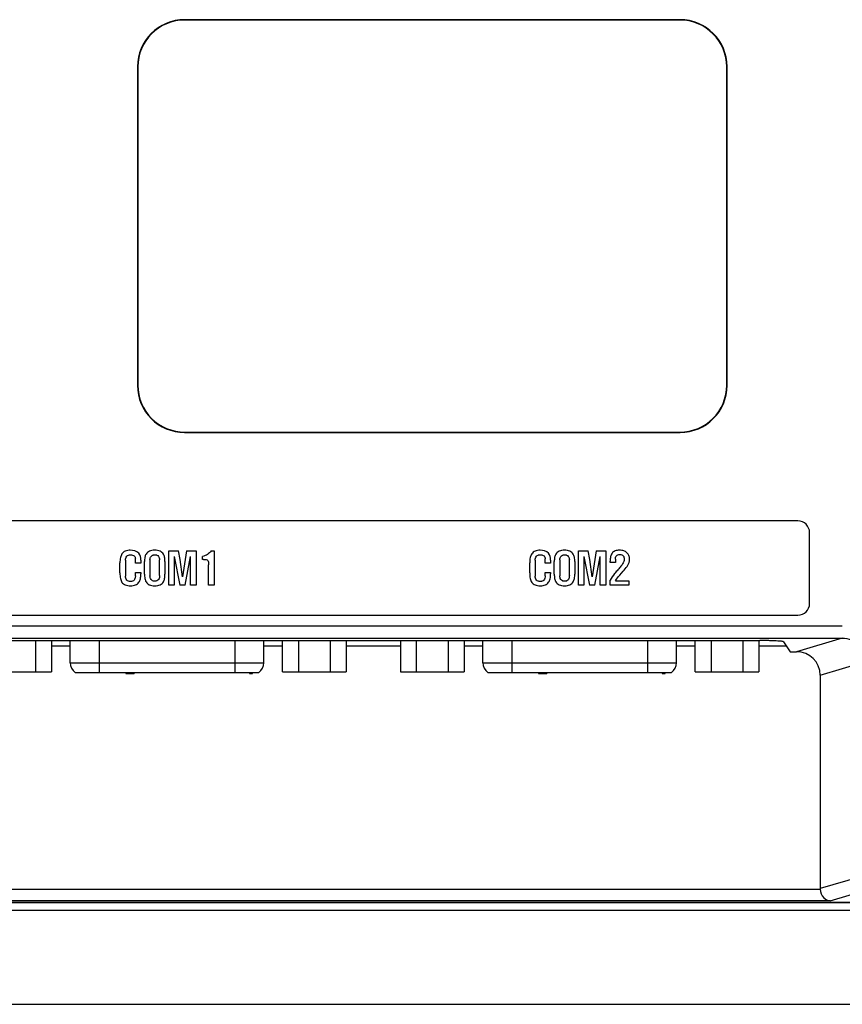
# Model space of a CAD drawing. Header units: inches. Extents: x 0 to 46.8, y 0 to 33.1.
# Tile 14 of 19: x 34.6 to 37.3, y 16.1 to 19.4. Entities that reach past the tile are written whole.
import ezdxf

# ---------------------------------------------------------------- set-up
doc = ezdxf.new("R2010")
doc.units = ezdxf.units.IN
doc.header["$LTSCALE"] = 2.572441
doc.header["$MEASUREMENT"] = 0
doc.layers.add('3D-TOPRW0701WD-SHAPE', color=7, linetype='CONTINUOUS')

msp = doc.modelspace()

# ---------------------------------------------------------------- linework, layer by layer
at = {"layer": '3D-TOPRW0701WD-SHAPE', "color": 7, "linetype": 'CONTINUOUS'}
for p, q in [((35.150365, 19.376465), (35.149332, 19.377498)), ((36.804074, 19.377498), (35.149332, 19.377498)), ((36.80304, 19.376465), (35.150365, 19.376465)), ((36.80304, 19.376465), (36.804074, 19.377498)), ((34.992451, 19.220617), (34.992451, 18.156427)), ((34.993484, 19.219584), (34.993484, 18.15746)), ((36.959921, 19.219584), (36.960955, 19.220617)), ((36.959921, 18.15746), (36.959921, 19.219584)), ((36.960955, 18.156427), (36.960955, 19.220617)), ((36.959921, 18.15746), (36.960955, 18.156427)), ((35.149332, 17.999546), (36.804074, 17.999546)), ((35.150365, 18.000579), (36.80304, 18.000579)), ((36.80304, 18.000579), (36.804074, 17.999546)), ((37.197325, 17.70427), (34.36238, 17.70427)), ((37.236545, 17.42853), (37.236545, 17.66505)), ((35.096451, 17.603878), (35.12922, 17.603878)), ((35.096451, 17.489674), (35.096451, 17.603878)), ((35.134266, 17.574852), (35.12922, 17.603878)), ((35.155614, 17.603878), (35.14216, 17.517533)), ((35.155614, 17.603878), (35.187895, 17.603878)), ((35.187895, 17.603878), (35.187895, 17.489674)), ((35.238568, 17.603878), (35.247954, 17.603878)), ((35.247954, 17.603878), (35.247954, 17.489674)), ((36.464692, 17.603878), (36.497462, 17.603878)), ((36.464692, 17.489674), (36.464692, 17.603878)), ((36.502426, 17.574852), (36.497462, 17.603878)), ((36.523802, 17.603878), (36.510509, 17.517533)), ((36.523802, 17.603878), (36.556164, 17.603878)), ((36.556164, 17.603878), (36.556164, 17.489674)), ((34.933745, 17.530229), (34.933745, 17.56354)), ((34.952028, 17.572926), (34.952028, 17.520002)), ((34.985258, 17.562727), (34.985258, 17.577294)), ((35.003623, 17.562727), (34.985258, 17.562727)), ((35.003623, 17.573387), (35.003623, 17.562727)), ((35.015749, 17.52654), (35.015749, 17.568559)), ((35.034059, 17.5745), (35.034059, 17.521223)), ((35.065961, 17.521738), (35.065961, 17.5745)), ((35.084135, 17.568559), (35.084135, 17.52654)), ((35.11468, 17.585269), (35.133289, 17.489674)), ((35.11468, 17.585269), (35.11468, 17.489674)), ((35.14216, 17.517533), (35.134266, 17.574852)), ((35.151356, 17.489674), (35.169476, 17.585269)), ((35.169476, 17.489674), (35.169476, 17.585269)), ((35.209651, 17.575476), (35.209651, 17.585622)), ((35.212282, 17.575476), (35.209651, 17.575476)), ((35.229047, 17.566579), (35.229345, 17.55741)), ((35.229345, 17.489674), (35.229345, 17.55741)), ((36.302068, 17.530229), (36.302068, 17.56354)), ((36.320487, 17.572926), (36.320487, 17.520002)), ((36.353608, 17.562727), (36.353608, 17.577294)), ((36.371946, 17.562727), (36.353608, 17.562727)), ((36.371946, 17.573387), (36.371946, 17.562727)), ((36.384017, 17.52654), (36.384017, 17.568559)), ((36.402274, 17.5745), (36.402274, 17.521223)), ((36.434338, 17.521738), (36.434338, 17.5745)), ((36.452458, 17.568559), (36.452458, 17.52654)), ((36.483084, 17.585269), (36.501531, 17.489674)), ((36.483084, 17.585269), (36.483084, 17.489674)), ((36.510509, 17.517533), (36.502426, 17.574852)), ((36.519597, 17.489674), (36.537745, 17.585269)), ((36.537745, 17.489674), (36.537745, 17.585269)), ((36.570378, 17.565059), (36.570378, 17.569373)), ((36.58839, 17.565059), (36.570378, 17.565059)), ((36.58839, 17.57591), (36.58839, 17.565059)), ((34.985258, 17.531585), (35.003623, 17.531585)), ((34.985258, 17.521033), (34.985258, 17.531585)), ((35.003623, 17.531585), (35.003623, 17.526919)), ((36.353608, 17.531585), (36.371946, 17.531585)), ((36.353608, 17.521033), (36.353608, 17.531585)), ((36.371946, 17.531585), (36.371946, 17.526919)), ((36.602442, 17.522389), (36.614215, 17.53598)), ((35.11468, 17.489674), (35.096451, 17.489674)), ((35.151356, 17.489674), (35.133289, 17.489674)), ((35.187895, 17.489674), (35.169476, 17.489674)), ((35.247954, 17.489674), (35.229345, 17.489674)), ((36.483084, 17.489674), (36.464692, 17.489674)), ((36.519597, 17.489674), (36.501531, 17.489674)), ((36.556164, 17.489674), (36.537745, 17.489674)), ((36.570378, 17.489674), (36.570378, 17.506059)), ((36.63315, 17.489674), (36.570378, 17.489674)), ((36.588526, 17.504431), (36.63315, 17.504431)), ((36.63315, 17.504431), (36.63315, 17.489674)), ((34.36238, 17.389309), (37.197325, 17.389309)), ((37.345838, 17.352213), (32.838441, 17.352212)), ((32.838441, 17.312897), (37.345838, 17.312897)), ((34.488977, 17.304535), (37.070722, 17.304535)), ((34.652249, 17.304535), (34.652249, 17.200333)), ((34.705552, 17.304535), (34.705552, 17.200333)), ((34.768041, 17.22986), (34.768041, 17.304535)), ((34.864481, 17.304535), (34.864498, 17.198364)), ((35.31727, 17.304535), (35.317254, 17.198364)), ((35.413711, 17.22986), (35.413711, 17.304535)), ((35.4762, 17.200333), (35.4762, 17.304535)), ((35.529503, 17.304535), (35.529503, 17.200333)), ((35.636108, 17.304535), (35.636108, 17.200333)), ((35.68941, 17.304535), (35.68941, 17.200333)), ((35.870294, 17.304535), (35.870294, 17.200333)), ((35.923597, 17.200333), (35.923597, 17.304535)), ((36.030202, 17.304535), (36.030202, 17.200333)), ((36.083505, 17.304535), (36.083505, 17.200333)), ((36.145994, 17.22986), (36.145994, 17.304535)), ((36.242434, 17.304535), (36.242451, 17.198364)), ((36.695222, 17.304535), (36.695207, 17.198364)), ((36.791663, 17.22986), (36.791663, 17.304535)), ((36.854153, 17.200333), (36.854153, 17.304535)), ((36.907455, 17.304535), (36.907455, 17.200333)), ((37.01406, 17.304535), (37.01406, 17.200333)), ((37.067363, 17.304535), (37.067363, 17.200333)), ((37.149398, 17.300552), (37.171491, 17.267396)), ((37.345838, 17.312897), (37.19275, 17.267396)), ((34.705552, 17.287081), (34.768041, 17.287081)), ((35.413711, 17.287081), (35.4762, 17.287081)), ((35.68941, 17.287081), (35.870294, 17.287081)), ((36.083505, 17.287081), (36.145994, 17.287081)), ((36.791663, 17.287081), (36.854153, 17.287081)), ((37.067363, 17.287081), (37.158374, 17.287081)), ((37.171491, 17.267396), (37.19275, 17.267396)), ((34.768041, 17.22986), (35.413711, 17.22986)), ((36.145994, 17.22986), (36.791663, 17.22986)), ((37.271978, 17.189264), (37.425908, 17.235015)), ((34.492342, 17.200333), (34.705552, 17.200333)), ((34.78379, 17.198364), (35.397962, 17.198364)), ((34.953081, 17.198364), (34.953081, 17.194427)), ((34.953081, 17.194427), (34.981132, 17.194427)), ((34.954639, 17.198364), (34.954639, 17.194427)), ((34.956977, 17.198364), (34.956977, 17.194427)), ((34.960873, 17.198364), (34.960873, 17.194427)), ((34.964769, 17.198364), (34.964769, 17.194427)), ((34.968665, 17.198364), (34.968665, 17.194427)), ((34.972561, 17.198364), (34.972561, 17.194427)), ((34.976457, 17.198364), (34.976457, 17.194427)), ((34.978794, 17.198364), (34.978794, 17.194427)), ((34.980353, 17.198364), (34.980353, 17.194427)), ((34.981132, 17.198364), (34.981132, 17.194427)), ((35.366467, 17.198364), (35.366467, 17.194427)), ((35.366467, 17.194427), (35.375817, 17.194427)), ((35.371142, 17.198364), (35.371142, 17.194427)), ((35.375817, 17.194427), (35.375817, 17.198364)), ((35.4762, 17.200333), (35.68941, 17.200333)), ((35.870294, 17.200333), (36.083505, 17.200333)), ((36.161742, 17.198364), (36.775915, 17.198364)), ((36.331033, 17.198364), (36.331033, 17.194427)), ((36.331033, 17.194427), (36.359085, 17.194427)), ((36.332592, 17.198364), (36.332592, 17.194427)), ((36.334929, 17.198364), (36.334929, 17.194427)), ((36.338825, 17.198364), (36.338825, 17.194427)), ((36.342721, 17.198364), (36.342721, 17.194427)), ((36.346617, 17.198364), (36.346617, 17.194427)), ((36.350513, 17.198364), (36.350513, 17.194427)), ((36.354409, 17.198364), (36.354409, 17.194427)), ((36.356747, 17.198364), (36.356747, 17.194427)), ((36.358305, 17.198364), (36.358305, 17.194427)), ((36.359085, 17.198364), (36.359085, 17.194427)), ((36.744419, 17.198364), (36.744419, 17.194427)), ((36.744419, 17.194427), (36.75377, 17.194427)), ((36.749094, 17.198364), (36.749094, 17.194427)), ((36.75377, 17.194427), (36.75377, 17.198364)), ((36.854153, 17.200333), (37.067363, 17.200333)), ((37.271978, 17.189264), (37.271978, 16.476311)), ((37.406172, 16.516196), (37.271978, 16.476311)), ((34.287689, 16.474606), (37.272016, 16.474606)), ((37.305014, 16.435289), (37.444944, 16.476879)), ((34.071788, 16.431055), (37.477399, 16.431055)), ((34.083153, 16.429611), (37.466034, 16.429611)), ((37.305014, 16.435289), (34.254691, 16.435289)), ((39.719081, 16.402994), (32.234323, 16.402994)), ((31.86245, 16.090097), (40.090955, 16.090097))]:
    msp.add_line(p, q, dxfattribs=at)
for centre, start, end in [((34.807411, 17.22986), 180, 233.130103), ((35.374341, 17.22986), 306.869898, 0), ((36.185364, 17.22986), 180, 233.130103), ((36.752293, 17.22986), 306.869898, 0)]:
    msp.add_arc(centre, 0.03937, start, end, dxfattribs=at)
for centre, major_axis, ratio, start_param, end_param in [((35.150533, 19.219416), (0.112205, -0.112205), 0.99243251, 2.35999259, 3.92319272), ((35.151566, 19.218383), (-0.112205, 0.112205), 0.99243251, -0.78160007, 0.78160007), ((36.80184, 19.218383), (0.112205, 0.112205), 0.99243251, -0.78160007, 0.78160007), ((36.802873, 19.219416), (0.112205, 0.112205), 0.99243251, -0.78160007, 0.78160007), ((35.150533, 18.157627), (0.112205, 0.112205), 0.99243251, -3.92319272, -2.35999259), ((35.151566, 18.158661), (-0.112205, -0.112205), 0.99243251, -0.78160007, 0.78160007), ((36.80184, 18.158661), (0.112205, -0.112205), 0.99243251, -0.78160007, 0.78160007), ((36.802873, 18.157627), (0.112205, -0.112205), 0.99243251, -0.78160007, 0.78160007), ((37.197025, 17.664749), (0.028051, 0.028051), 0.99243251, -0.78160007, 0.78160007), ((37.197025, 17.42883), (0.028051, -0.028051), 0.99243251, -0.78160007, 0.78160007), ((37.192024, 17.188548), (0.076743, 0.02281), 0.98349872, -0.28439131, 1.27731684), ((37.311956, 16.476669), (0.038372, 0.011405), 0.98349872, 2.85720133, 2.90047305)]:
    msp.add_ellipse(centre, major_axis=major_axis, ratio=ratio, start_param=start_param, end_param=end_param, dxfattribs=at)
for points, knots in [([(34.96825, 17.606211), (34.962578, 17.606211), (34.951789, 17.604953), (34.939442, 17.594958), (34.934405, 17.580055), (34.933745, 17.569529), (34.933745, 17.56354)], [0, 0, 0, 0, 0.27052547, 0.49860223, 0.71435191, 1, 1, 1, 1]), ([(34.952028, 17.572926), (34.952028, 17.577653), (34.954467, 17.587834), (34.964495, 17.591155), (34.968901, 17.591155)], [0, 0, 0, 0, 0.51754872, 1, 1, 1, 1]), ([(35.003623, 17.573387), (35.003623, 17.581395), (34.999164, 17.601518), (34.978185, 17.606211), (34.96825, 17.606211)], [0, 0, 0, 0, 0.44627213, 1, 1, 1, 1]), ([(34.968901, 17.591155), (34.973345, 17.591155), (34.982316, 17.589282), (34.985258, 17.580734), (34.985258, 17.577294)], [0, 0, 0, 0, 0.56359425, 1, 1, 1, 1]), ([(35.021006, 17.593375), (35.020944, 17.593277), (35.018904, 17.590041), (35.016204, 17.581748), (35.015677, 17.573289), (35.015749, 17.568559)], [0, 0, 0, 0, 0.01346195, 0.44597677, 1, 1, 1, 1]), ([(35.07899, 17.593111), (35.077681, 17.595238), (35.074318, 17.599125), (35.067577, 17.603348), (35.059253, 17.605772), (35.049932, 17.606449), (35.04058, 17.605759), (35.029939, 17.602788), (35.023643, 17.597488), (35.021006, 17.593375)], [0, 0, 0, 0, 0.11319793, 0.22893652, 0.35617404, 0.50241804, 0.65099294, 0.77947439, 1, 1, 1, 1]), ([(35.034059, 17.5745), (35.034059, 17.578348), (35.035981, 17.58472), (35.041828, 17.589446), (35.04633, 17.590794), (35.049992, 17.591092), (35.053613, 17.59081), (35.058, 17.589555), (35.062253, 17.586185), (35.065464, 17.580716), (35.065961, 17.576603), (35.065961, 17.5745)], [0, 0, 0, 0, 0.22560932, 0.35599721, 0.42402709, 0.49846605, 0.57025047, 0.63594313, 0.76340843, 0.87668655, 1, 1, 1, 1]), ([(35.084135, 17.568559), (35.084135, 17.573272), (35.083579, 17.581718), (35.080943, 17.589939), (35.07899, 17.593111)], [0, 0, 0, 0, 0.55879378, 1, 1, 1, 1]), ([(35.238568, 17.603878), (35.235198, 17.599466), (35.226756, 17.591118), (35.215587, 17.586809), (35.209651, 17.585622)], [0, 0, 0, 0, 0.47839038, 1, 1, 1, 1]), ([(36.336518, 17.606211), (36.330842, 17.606211), (36.320052, 17.60495), (36.307673, 17.594974), (36.302709, 17.580041), (36.302068, 17.569528), (36.302068, 17.56354)], [0, 0, 0, 0, 0.27072811, 0.49896321, 0.71440639, 1, 1, 1, 1]), ([(36.320487, 17.572926), (36.320487, 17.577633), (36.322212, 17.585195), (36.329118, 17.589838), (36.333554, 17.590983), (36.337272, 17.591239), (36.340984, 17.591009), (36.345385, 17.590016), (36.351471, 17.586692), (36.353608, 17.580744), (36.353608, 17.577294)], [0, 0, 0, 0, 0.27339871, 0.3964847, 0.46366101, 0.53804278, 0.612101, 0.67883784, 0.79956523, 1, 1, 1, 1]), ([(36.371946, 17.573387), (36.371946, 17.581403), (36.36737, 17.601488), (36.346445, 17.606211), (36.336518, 17.606211)], [0, 0, 0, 0, 0.44673883, 1, 1, 1, 1]), ([(36.38916, 17.593195), (36.387178, 17.590013), (36.384538, 17.581777), (36.384017, 17.573291), (36.384017, 17.568559)], [0, 0, 0, 0, 0.44088518, 1, 1, 1, 1]), ([(36.44718, 17.593238), (36.44588, 17.595314), (36.442539, 17.599151), (36.435847, 17.603341), (36.427564, 17.605769), (36.418252, 17.60645), (36.408885, 17.605758), (36.39813, 17.60279), (36.391777, 17.597394), (36.38916, 17.593195)], [0, 0, 0, 0, 0.11088768, 0.22652069, 0.35320202, 0.4980104, 0.64772469, 0.77679981, 1, 1, 1, 1]), ([(36.402274, 17.5745), (36.402274, 17.578351), (36.404222, 17.584732), (36.410098, 17.589448), (36.414625, 17.590795), (36.418307, 17.591092), (36.421948, 17.590811), (36.426345, 17.58955), (36.432345, 17.584961), (36.434338, 17.578466), (36.434338, 17.5745)], [0, 0, 0, 0, 0.22612891, 0.35718836, 0.42568075, 0.50085538, 0.57291704, 0.6390618, 0.76714879, 1, 1, 1, 1]), ([(36.452458, 17.568559), (36.452458, 17.573273), (36.451877, 17.581712), (36.449205, 17.589976), (36.447213, 17.593186), (36.44718, 17.593238)], [0, 0, 0, 0, 0.55535437, 0.99278121, 1, 1, 1, 1]), ([(36.635618, 17.576263), (36.635615, 17.578409), (36.635283, 17.582556), (36.633096, 17.590248), (36.627098, 17.598691), (36.617812, 17.603979), (36.608893, 17.605912), (36.601376, 17.606381), (36.593841, 17.605864), (36.584968, 17.603529), (36.575955, 17.596898), (36.571148, 17.583881), (36.570378, 17.574593), (36.570378, 17.569373)], [0, 0, 0, 0, 0.06053957, 0.11662537, 0.22410936, 0.34307624, 0.40859277, 0.48049737, 0.5549793, 0.62063253, 0.73808912, 0.85272455, 1, 1, 1, 1]), ([(36.58839, 17.57591), (36.58839, 17.579959), (36.589147, 17.589338), (36.598511, 17.591752), (36.602442, 17.591752)], [0, 0, 0, 0, 0.50737925, 1, 1, 1, 1]), ([(36.602442, 17.591752), (36.60484, 17.591752), (36.609096, 17.591406), (36.614704, 17.588335), (36.617306, 17.582468), (36.617938, 17.575713), (36.616567, 17.567955), (36.613953, 17.56326), (36.61237, 17.560855)], [0, 0, 0, 0, 0.17347284, 0.30457842, 0.43894652, 0.61715987, 0.79173638, 1, 1, 1, 1]), ([(35.212282, 17.575476), (35.214942, 17.575476), (35.218244, 17.575407), (35.221508, 17.574966), (35.222129, 17.574852)], [0, 0, 0, 0, 0.80823465, 1, 1, 1, 1]), ([(35.222129, 17.574852), (35.223998, 17.574374), (35.228147, 17.572847), (35.228799, 17.568519), (35.229047, 17.566579)], [0, 0, 0, 0, 0.49656049, 1, 1, 1, 1]), ([(36.61237, 17.560855), (36.609877, 17.556891), (36.605385, 17.55147), (36.60079, 17.546195), (36.599241, 17.54447)], [0, 0, 0, 0, 0.66887818, 1, 1, 1, 1]), ([(36.614215, 17.53598), (36.618883, 17.541217), (36.624455, 17.547623), (36.629231, 17.554622), (36.629976, 17.555864)], [0, 0, 0, 0, 0.82897421, 1, 1, 1, 1]), ([(36.629976, 17.555864), (36.631821, 17.558904), (36.634705, 17.565532), (36.635624, 17.572696), (36.635618, 17.576263)], [0, 0, 0, 0, 0.49929416, 1, 1, 1, 1]), ([(34.933745, 17.530229), (34.933745, 17.523955), (34.934324, 17.513169), (34.938583, 17.500293), (34.945188, 17.493518), (34.951861, 17.489875), (34.960021, 17.487799), (34.968999, 17.487216), (34.977906, 17.487816), (34.988062, 17.490438), (34.997746, 17.498012), (35.00295, 17.511794), (35.003623, 17.521486), (35.003623, 17.526919)], [0, 0, 0, 0, 0.15103047, 0.2597991, 0.31589767, 0.37468658, 0.44061963, 0.51697892, 0.59049154, 0.6546596, 0.76774925, 0.86920884, 1, 1, 1, 1]), ([(35.015749, 17.52654), (35.015749, 17.521517), (35.016347, 17.512694), (35.01963, 17.501591), (35.025259, 17.494747), (35.029422, 17.49206), (35.031574, 17.491027)], [0, 0, 0, 0, 0.36631421, 0.6433508, 0.82649851, 1, 1, 1, 1]), ([(35.068198, 17.491017), (35.070346, 17.492056), (35.074507, 17.494766), (35.080232, 17.501594), (35.083543, 17.512729), (35.084088, 17.521551), (35.084135, 17.52654)], [0, 0, 0, 0, 0.17332151, 0.35719272, 0.63664816, 1, 1, 1, 1]), ([(36.302068, 17.530229), (36.302068, 17.523956), (36.302647, 17.513194), (36.307542, 17.497919), (36.317867, 17.490363), (36.328247, 17.487816), (36.33725, 17.487212), (36.346162, 17.487817), (36.356315, 17.490443), (36.366014, 17.498008), (36.371229, 17.511792), (36.371946, 17.521485), (36.371946, 17.526919)], [0, 0, 0, 0, 0.15116578, 0.25989608, 0.37339727, 0.43964851, 0.51642657, 0.58989329, 0.65408864, 0.76742361, 0.86904234, 1, 1, 1, 1]), ([(36.384017, 17.52654), (36.384017, 17.521518), (36.384531, 17.51293), (36.386982, 17.504527), (36.388718, 17.501412)], [0, 0, 0, 0, 0.58531428, 1, 1, 1, 1]), ([(36.388718, 17.501412), (36.388839, 17.501196), (36.391475, 17.496637), (36.398051, 17.490924), (36.408884, 17.487926), (36.418279, 17.48724), (36.427627, 17.487911), (36.435946, 17.490344), (36.442687, 17.494626), (36.448491, 17.501611), (36.451873, 17.512714), (36.452434, 17.52155), (36.452458, 17.52654)], [0, 0, 0, 0, 0.00787526, 0.16756011, 0.25850241, 0.36394424, 0.46682039, 0.55625831, 0.63767198, 0.7181129, 0.84075349, 1, 1, 1, 1]), ([(36.599241, 17.54447), (36.595485, 17.540132), (36.590859, 17.534648), (36.586376, 17.529049), (36.585488, 17.527923)], [0, 0, 0, 0, 0.80006668, 1, 1, 1, 1]), ([(34.981027, 17.506601), (34.979594, 17.505023), (34.975773, 17.502363), (34.968882, 17.501335), (34.961935, 17.502389), (34.95613, 17.506418), (34.952736, 17.5127), (34.952028, 17.517501), (34.952028, 17.520002)], [0, 0, 0, 0, 0.15485908, 0.32435844, 0.4952093, 0.65407829, 0.81825393, 1, 1, 1, 1]), ([(34.985258, 17.521033), (34.985258, 17.519577), (34.985016, 17.514541), (34.983305, 17.5094), (34.981027, 17.506601)], [0, 0, 0, 0, 0.28751114, 1, 1, 1, 1]), ([(35.031574, 17.491027), (35.031737, 17.490949), (35.034475, 17.489666), (35.040581, 17.487909), (35.049953, 17.487246), (35.0593, 17.487907), (35.065342, 17.489666), (35.068043, 17.490942), (35.068198, 17.491017)], [0, 0, 0, 0, 0.01442876, 0.24084238, 0.50255931, 0.76189134, 0.98627637, 1, 1, 1, 1]), ([(35.050037, 17.502342), (35.047559, 17.502342), (35.042508, 17.503286), (35.03731, 17.508365), (35.034562, 17.514599), (35.034059, 17.518966), (35.034059, 17.521223)], [0, 0, 0, 0, 0.26935619, 0.52961325, 0.75476506, 1, 1, 1, 1]), ([(35.065961, 17.521738), (35.065961, 17.517325), (35.064967, 17.507218), (35.054849, 17.502342), (35.050037, 17.502342)], [0, 0, 0, 0, 0.47835589, 1, 1, 1, 1]), ([(36.353608, 17.521033), (36.353608, 17.51827), (36.353035, 17.513129), (36.349824, 17.506425), (36.345102, 17.503079), (36.340823, 17.501873), (36.337246, 17.501596), (36.333631, 17.501876), (36.329189, 17.503101), (36.322314, 17.507807), (36.320487, 17.515338), (36.320487, 17.520002)], [0, 0, 0, 0, 0.14716757, 0.27196679, 0.3836759, 0.44276593, 0.50741156, 0.57374692, 0.63491295, 0.75157706, 1, 1, 1, 1]), ([(36.434338, 17.521738), (36.434338, 17.519308), (36.433903, 17.514838), (36.431571, 17.508294), (36.427226, 17.504162), (36.4224, 17.502575), (36.418421, 17.50222), (36.414486, 17.502574), (36.409777, 17.504202), (36.405583, 17.508397), (36.402803, 17.514591), (36.402274, 17.518965), (36.402274, 17.521223)], [0, 0, 0, 0, 0.12975592, 0.23776404, 0.36524399, 0.43193245, 0.50616768, 0.57713029, 0.64157094, 0.76860922, 0.87943974, 1, 1, 1, 1]), ([(37.149399, 17.30055), (37.149012, 17.301137), (37.146347, 17.301443), (37.141928, 17.302312), (37.134418, 17.302837), (37.12481, 17.303453), (37.113121, 17.30391), (37.094896, 17.304403), (37.080589, 17.304535), (37.07075, 17.304535)], [0, 0, 0, 0, 0.02671496, 0.08790382, 0.18231463, 0.3066677, 0.4563633, 0.62602781, 1, 1, 1, 1]), ([(37.345838, 17.312897), (37.356189, 17.312942), (37.377027, 17.308939), (37.403831, 17.292081), (37.421811, 17.266026), (37.425953, 17.245265), (37.425908, 17.235015)], [0, 0, 0, 0, 0.25150333, 0.50167357, 0.75096358, 1, 1, 1, 1]), ([(37.272016, 16.474606), (37.272471, 16.464242), (37.279322, 16.445355), (37.297134, 16.435781), (37.305014, 16.435289)], [0, 0, 0, 0, 0.56784408, 1, 1, 1, 1])]:
    msp.add_open_spline(points, degree=3, knots=knots, dxfattribs=at)
for points in [[(36.585488, 17.527923), (36.580056, 17.520924), (36.574981, 17.513628), (36.570378, 17.506059)], [(36.588526, 17.504431), (36.592946, 17.510581), (36.597634, 17.516539), (36.602442, 17.522389)]]:
    msp.add_open_spline(points, degree=3, dxfattribs=at)

doc.saveas('drawing.dxf')
